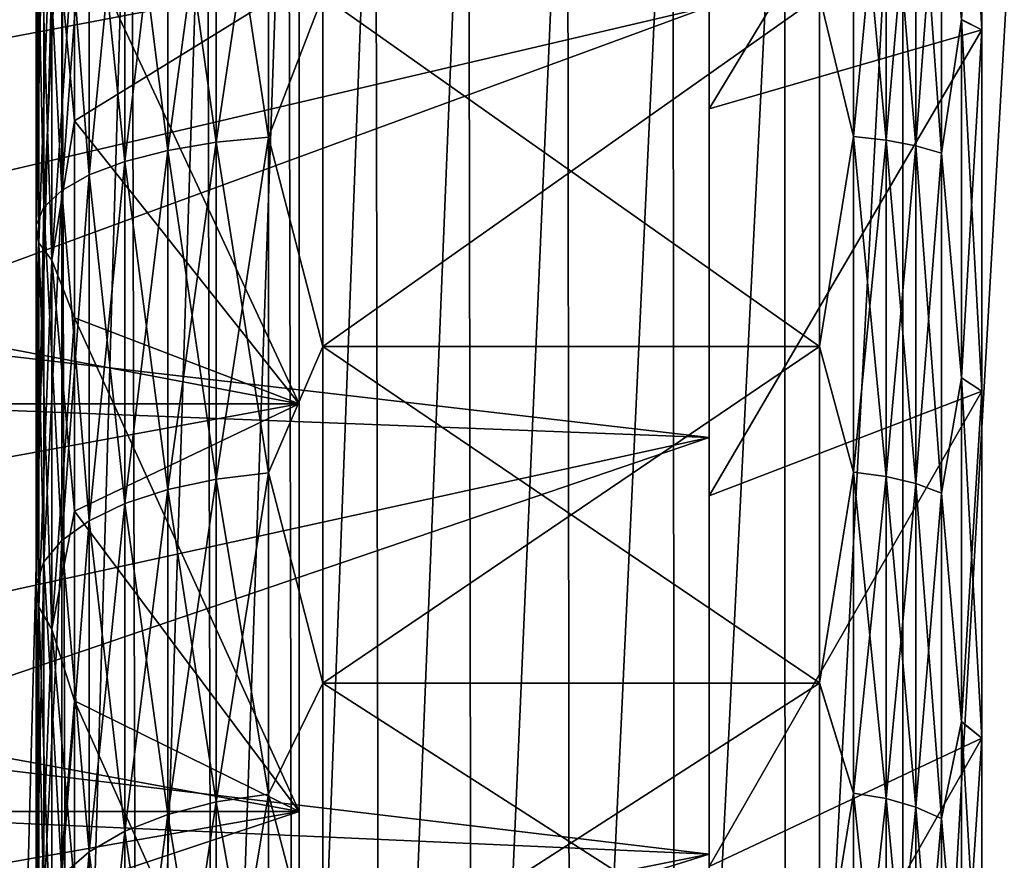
# Model space of a CAD drawing. Header units: metres. Extents: x -36 to 82, y -104 to 104.
# Tile 200 of 245: x -14.38 to -11.97, y 71.71 to 73.76. Entities that reach past the tile are written whole.
import ezdxf

# ---------------------------------------------------------------- set-up
doc = ezdxf.new("R2010")
doc.units = ezdxf.units.M
doc.layers.add('solid_FIT-SHOWER-153_SW0001', color=7, linetype='CONTINUOUS')

msp = doc.modelspace()

# ---------------------------------------------------------------- linework, layer by layer
at = {"layer": 'solid_FIT-SHOWER-153_SW0001'}
for points in [[(-14.693858, 85.322571, 16.90811), (-14.693651, 42.661289, 16.90811), (14.693883, 85.322571, 16.90811)], [(-14.693651, 42.661289, 16.90811), (14.693646, 42.661285, 16.90811), (14.693883, 85.322571, 16.90811)], [(-12.693747, 82.249565, 9.95946), (-12.693747, 71.722565, 10.460607), (-12.693747, 81.277443, 10.460602)], [(-12.693747, 76.499992, 10.2), (-12.693747, 71.722565, 10.460607), (-12.693747, 82.249565, 9.95946)], [(-12.693747, 81.277443, 10.460602), (-12.693747, 71.722565, 10.460607), (-12.693747, 72.738564, 10.867451)], [(-12.693747, 81.277443, 10.460602), (-12.693747, 72.738564, 10.867451), (-12.693747, 80.261452, 10.867447)], [(-12.693747, 71.722557, -10.460602), (-12.693747, 81.277435, -10.460607), (-12.693747, 80.261436, -10.867451)], [(-12.693747, 70.750435, -9.95946), (-12.693747, 81.277435, -10.460607), (-12.693747, 71.722557, -10.460602)], [(-12.693747, 76.500008, -10.2), (-12.693747, 81.277435, -10.460607), (-12.693747, 70.750435, -9.95946)], [(-12.693747, 80.261452, 10.867447), (-12.693747, 72.738564, 10.867451), (-12.693747, 73.789291, 11.175907)], [(-12.693747, 72.738548, -10.867447), (-12.693747, 80.261436, -10.867451), (-12.693747, 79.210709, -11.175907)], [(-12.693747, 71.722557, -10.460602), (-12.693747, 80.261436, -10.867451), (-12.693747, 72.738548, -10.867447)], [(-12.693747, 72.738548, -10.867447), (-12.693747, 79.210709, -11.175907), (-12.693747, 73.789276, -11.175904)], [(-12.693747, 75.499863, -10.150775), (-12.693747, 76.500008, -10.2), (-12.693747, 70.750435, -9.95946)], [(-12.693747, 76.499992, 10.2), (-12.693747, 75.499847, 10.150774), (-12.693747, 71.722565, 10.460607)], [(-12.693747, 74.510429, -10.003991), (-12.693747, 75.499863, -10.150775), (-12.693747, 70.750435, -9.95946)], [(-12.693747, 75.499847, 10.150774), (-12.693747, 74.510414, 10.003988), (-12.693747, 71.722565, 10.460607)], [(-14.432941, 74.726967, -15.117846), (-14.274568, 74.726967, -15.53947), (-14.416175, 69.388947, -15.562539)], [(-14.274568, 74.726967, -15.53947), (-14.258688, 69.388947, -15.973798), (-14.416175, 69.388947, -15.562539)], [(-14.274568, 74.726967, -15.53947), (-14.103243, 74.726967, -15.934668), (-14.258688, 69.388947, -15.973798)], [(-14.103243, 74.726967, -15.934668), (-14.088466, 69.388947, -16.358549), (-14.258688, 69.388947, -15.973798)], [(-14.103243, 74.726967, -15.934668), (-13.918589, 74.726967, -16.304338), (-14.088466, 69.388947, -16.358549)], [(-13.918589, 74.726967, -16.304338), (-13.905115, 69.388947, -16.717741), (-14.088466, 69.388947, -16.358549)], [(-13.918589, 74.726967, -16.304338), (-13.72023, 74.726967, -16.649382), (-13.905115, 69.388947, -16.717741)], [(-13.72023, 74.726967, -16.649382), (-13.708244, 69.388947, -17.052322), (-13.905115, 69.388947, -16.717741)], [(-13.72023, 74.726967, -16.649382), (-13.507796, 74.726967, -16.970701), (-13.708244, 69.388947, -17.052322)], [(-13.507796, 74.726967, -16.970701), (-13.497461, 69.388947, -17.363239), (-13.708244, 69.388947, -17.052322)], [(-13.507796, 74.726967, -16.970701), (-13.280911, 74.726967, -17.269196), (-13.497461, 69.388947, -17.363239)], [(-13.280911, 74.726967, -17.269196), (-13.272373, 69.388947, -17.65144), (-13.497461, 69.388947, -17.363239)], [(-13.280911, 74.726967, -17.269196), (-13.039203, 74.726967, -17.545769), (-13.272373, 69.388947, -17.65144)], [(-13.039203, 74.726967, -17.545769), (-13.032589, 69.388947, -17.917873), (-13.272373, 69.388947, -17.65144)], [(-13.039203, 74.726967, -17.545769), (-12.782298, 74.726967, -17.801319), (-13.032589, 69.388947, -17.917873)], [(-12.782298, 74.726967, -17.801319), (-12.777716, 69.388947, -18.163488), (-13.032589, 69.388947, -17.917873)], [(-12.782298, 74.726967, -17.801319), (-12.509823, 74.726967, -18.036751), (-12.777716, 69.388947, -18.163488)], [(-12.509823, 74.726967, -18.036751), (-12.507361, 69.388947, -18.389231), (-12.777716, 69.388947, -18.163488)], [(-12.509823, 74.726967, -18.036751), (-12.221427, 74.726967, -18.25296), (-12.507361, 69.388947, -18.389231)], [(-12.221427, 74.726967, -18.25296), (-12.221171, 69.388947, -18.596043), (-12.507361, 69.388947, -18.389231)], [(-12.221427, 74.726967, -18.25296), (-11.916954, 74.726967, -18.450832), (-12.221171, 69.388947, -18.596043)], [(-11.916954, 74.726967, -18.450832), (-11.918968, 69.388947, -18.784832), (-12.221171, 69.388947, -18.596043)], [(-12.127429, 74.288025, -9.117874), (-12.078277, 74.656281, -9.268397), (-12.078277, 73.756706, -9.043054)], [(-12.078277, 74.656281, -9.268397), (-12.029036, 74.639755, -9.352071), (-12.029036, 73.732048, -9.124702)], [(-12.078277, 73.756706, -9.043054), (-12.078277, 74.656281, -9.268397), (-12.029036, 73.732048, -9.124702)], [(-12.029036, 74.639755, -9.352071), (-12.693747, 74.510429, -10.003991), (-12.693747, 73.539413, -9.760881)], [(-12.029036, 73.732048, -9.124702), (-12.029036, 74.639755, -9.352071), (-12.693747, 73.539413, -9.760881)], [(-12.029036, 74.639755, 9.352071), (-12.693747, 73.539398, 9.760877), (-12.693747, 74.510414, 10.003988)], [(-12.029036, 74.639755, 9.352071), (-12.029036, 73.732048, 9.124702), (-12.693747, 73.539398, 9.760877)], [(-12.078277, 73.756966, 9.043134), (-12.029036, 73.732048, 9.124702), (-12.029036, 74.639755, 9.352071)], [(-12.693747, 73.539413, -9.760881), (-12.693747, 74.510429, -10.003991), (-12.693747, 70.750435, -9.95946)], [(-12.693747, 74.510414, 10.003988), (-12.693747, 70.75045, 9.959466), (-12.693747, 71.722565, 10.460607)], [(-12.693747, 74.510414, 10.003988), (-12.693747, 73.539398, 9.760877), (-12.693747, 70.75045, 9.959466)], [(-13.896299, 73.458206, 8.788689), (-13.768488, 73.470482, 8.753212), (-13.768488, 74.316246, 9.001551)], [(-13.896299, 74.307396, 9.038034), (-13.896299, 73.458206, 8.788689), (-13.768488, 74.316246, 9.001551)], [(-13.896299, 74.307396, -9.038034), (-13.768488, 74.316246, -9.001551), (-13.768488, 73.470482, -8.753212)], [(-13.768488, 73.470482, -8.753212), (-13.768488, 74.316246, -9.001551), (-13.636012, 73.814865, -8.851698)], [(-13.768488, 74.316246, 9.001551), (-13.768488, 73.470482, 8.753212), (-13.636012, 73.814865, 8.851698)], [(-12.341768, 74.317184, -8.997701), (-12.341768, 73.471779, -8.749469), (-12.424686, 73.814751, -8.851662)], [(-12.341768, 73.471779, 8.749469), (-12.341768, 74.317184, 8.997701), (-12.424686, 73.815041, 8.851751)], [(-12.262145, 73.463333, -8.773873), (-12.341768, 73.471779, -8.749469), (-12.341768, 74.317184, -8.997701)], [(-12.262145, 74.311096, -9.022798), (-12.262145, 73.463333, -8.773873), (-12.341768, 74.317184, -8.997701)], [(-12.262145, 74.311096, 9.022798), (-12.341768, 74.317184, 8.997701), (-12.341768, 73.471779, 8.749469)], [(-12.262145, 73.463333, 8.773873), (-12.262145, 74.311096, 9.022798), (-12.341768, 73.471779, 8.749469)], [(-12.18964, 73.449654, -8.813403), (-12.262145, 73.463333, -8.773873), (-12.262145, 74.311096, -9.022798)], [(-12.18964, 74.301231, -9.063449), (-12.18964, 73.449654, -8.813403), (-12.262145, 74.311096, -9.022798)], [(-12.18964, 74.301231, 9.063449), (-12.262145, 74.311096, 9.022798), (-12.262145, 73.463333, 8.773873)], [(-14.119356, 73.411278, 8.924269), (-14.014685, 73.438232, 8.846405), (-14.014685, 74.292999, 9.097387)], [(-14.119356, 74.273575, 9.17746), (-14.119356, 73.411278, 8.924269), (-14.014685, 74.292999, 9.097387)], [(-14.119356, 74.273575, -9.17746), (-14.014685, 74.292999, -9.097387), (-14.014685, 73.438232, -8.846405)], [(-14.014685, 73.438232, 8.846405), (-13.896299, 73.458206, 8.788689), (-13.896299, 74.307396, 9.038034)], [(-14.014685, 74.292999, 9.097387), (-14.014685, 73.438232, 8.846405), (-13.896299, 74.307396, 9.038034)], [(-14.014685, 74.292999, -9.097387), (-13.896299, 74.307396, -9.038034), (-13.896299, 73.458206, -8.788689)], [(-14.014685, 73.438232, -8.846405), (-14.014685, 74.292999, -9.097387), (-13.896299, 73.458206, -8.788689)], [(-13.896299, 73.458206, -8.788689), (-13.896299, 74.307396, -9.038034), (-13.768488, 73.470482, -8.753212)], [(-12.18964, 73.449654, 8.813403), (-12.18964, 74.301231, 9.063449), (-12.262145, 73.463333, 8.773873)], [(-12.127429, 73.431335, -8.866326), (-12.18964, 73.449654, -8.813403), (-12.18964, 74.301231, -9.063449)], [(-12.127429, 74.288025, -9.117874), (-12.127429, 73.431335, -8.866326), (-12.18964, 74.301231, -9.063449)], [(-12.127429, 74.288025, 9.117874), (-12.18964, 74.301231, 9.063449), (-12.18964, 73.449654, 8.813403)], [(-12.127429, 73.431335, 8.866326), (-12.127429, 74.288025, 9.117874), (-12.18964, 73.449654, 8.813403)], [(-12.127429, 74.288025, -9.117874), (-12.078277, 73.756706, -9.043054), (-12.127429, 73.431335, -8.866326)], [(-12.078277, 73.756966, 9.043134), (-12.127429, 74.288025, 9.117874), (-12.127429, 73.431335, 8.866326)], [(-14.206524, 73.378334, 9.019461), (-14.119356, 73.411278, 8.924269), (-14.119356, 74.273575, 9.17746)], [(-14.206524, 74.249825, 9.275353), (-14.206524, 73.378334, 9.019461), (-14.119356, 74.273575, 9.17746)], [(-14.206524, 74.249825, -9.275353), (-14.119356, 74.273575, -9.17746), (-14.119356, 73.411278, -8.924269)], [(-14.119356, 73.411278, -8.924269), (-14.119356, 74.273575, -9.17746), (-14.014685, 73.438232, -8.846405)], [(-14.27303, 73.340584, 9.128533), (-14.206524, 73.378334, 9.019461), (-14.206524, 74.249825, 9.275353)], [(-14.27303, 74.22261, 9.387521), (-14.27303, 73.340584, 9.128533), (-14.206524, 74.249825, 9.275353)], [(-14.27303, 74.22261, -9.387521), (-14.206524, 74.249825, -9.275353), (-14.206524, 73.378334, -9.019461)], [(-14.206524, 73.378334, -9.019461), (-14.206524, 74.249825, -9.275353), (-14.119356, 73.411278, -8.924269)], [(-14.316468, 73.299393, 9.247538), (-14.27303, 73.340584, 9.128533), (-14.27303, 74.22261, 9.387521)], [(-14.316468, 74.192924, 9.509901), (-14.316468, 73.299393, 9.247538), (-14.27303, 74.22261, 9.387521)], [(-14.316468, 74.192924, -9.509901), (-14.27303, 74.22261, -9.387521), (-14.27303, 73.340584, -9.128533)], [(-14.27303, 73.340584, -9.128533), (-14.27303, 74.22261, -9.387521), (-14.206524, 73.378334, -9.019461)], [(-14.335262, 73.256264, 9.372164), (-14.316468, 73.299393, 9.247538), (-14.316468, 74.192924, 9.509901)], [(-14.335262, 74.161835, 9.638062), (-14.335262, 73.256264, 9.372164), (-14.316468, 74.192924, 9.509901)], [(-14.335262, 74.161835, -9.638062), (-14.316468, 74.192924, -9.509901), (-14.316468, 73.299393, -9.247538)], [(-14.316468, 73.299393, -9.247538), (-14.316468, 74.192924, -9.509901), (-14.27303, 73.340584, -9.128533)], [(-14.328734, 73.212746, 9.497897), (-14.335262, 73.256264, 9.372164), (-14.335262, 74.161835, 9.638062)], [(-14.328734, 74.130463, 9.767363), (-14.328734, 73.212746, 9.497897), (-14.335262, 74.161835, 9.638062)], [(-14.335262, 73.256264, -9.372164), (-14.335262, 74.161835, -9.638062), (-14.316468, 73.299393, -9.247538)], [(-14.328734, 74.130463, -9.767363), (-14.335262, 74.161835, -9.638062), (-14.335262, 73.256264, -9.372164)], [(-12.693747, 73.789291, 11.175907), (-15.695853, 73.086784, 10.981801), (-15.695884, 74.128662, 11.252855)], [(-14.328734, 73.212746, -9.497897), (-14.328734, 74.130463, -9.767363), (-14.335262, 73.256264, -9.372164)], [(-14.297119, 73.170425, 9.620185), (-14.328734, 73.212746, 9.497897), (-14.328734, 74.130463, 9.767363)], [(-14.297119, 74.099953, 9.89312), (-14.297119, 73.170425, 9.620185), (-14.328734, 74.130463, 9.767363)], [(-14.297119, 74.099953, -9.89312), (-14.328734, 74.130463, -9.767363), (-14.328734, 73.212746, -9.497897)], [(-14.297119, 73.170425, -9.620185), (-14.297119, 74.099953, -9.89312), (-14.328734, 73.212746, -9.497897)], [(-14.242229, 73.510071, 9.856485), (-14.297119, 73.170425, 9.620185), (-14.297119, 74.099953, 9.89312)], [(-14.242229, 73.997307, 9.991322), (-14.242229, 73.510071, 9.856485), (-14.297119, 74.099953, 9.89312)], [(-14.242229, 73.997307, -9.991322), (-14.297119, 74.099953, -9.89312), (-14.297119, 73.170425, -9.620185)], [(-14.242229, 73.510071, -9.856485), (-14.242229, 73.997307, -9.991322), (-14.297119, 73.170425, -9.620185)], [(-13.693747, 72.820412, 10.631233), (-14.242229, 73.510071, 9.856485), (-14.242229, 73.997307, 9.991322)], [(-13.693747, 73.848152, 10.932987), (-13.693747, 72.820412, 10.631233), (-14.242229, 73.997307, 9.991322)], [(-13.693747, 73.848152, -10.932987), (-14.242229, 73.997307, -9.991322), (-14.242229, 73.510071, -9.856485)], [(-12.693747, 73.789276, -11.175904), (-15.247055, 73.866905, -11.194499), (-15.286184, 72.838165, -10.90142)], [(-19.116396, 73.848152, -10.932987), (-13.693747, 73.848152, -10.932987), (-13.693747, 72.820412, -10.631233)], [(-19.116396, 72.820412, -10.631233), (-19.116396, 73.848152, -10.932987), (-13.693747, 72.820412, -10.631233)], [(-19.116396, 72.820412, 10.631233), (-13.693747, 72.820412, 10.631233), (-13.693747, 73.848152, 10.932987)], [(-19.116396, 73.848152, 10.932987), (-19.116396, 72.820412, 10.631233), (-13.693747, 73.848152, 10.932987)], [(-13.693747, 72.820412, -10.631233), (-13.693747, 73.848152, -10.932987), (-14.242229, 73.510071, -9.856485)], [(-13.768488, 73.470482, -8.753212), (-13.636012, 73.814865, -8.851698), (-13.636012, 72.960175, -8.545886)], [(-13.768488, 73.470482, 8.753212), (-13.636012, 72.960175, 8.545886), (-13.636012, 73.814865, 8.851698)], [(-12.424686, 72.960358, 8.545959), (-12.424686, 73.815041, 8.851751), (-13.636012, 73.814865, 8.851698)], [(-13.636012, 72.960175, -8.545886), (-13.636012, 73.814865, -8.851698), (-12.424686, 73.814751, -8.851662)], [(-12.424686, 72.960358, 8.545959), (-13.636012, 73.814865, 8.851698), (-13.636012, 72.960175, 8.545886)], [(-13.636012, 72.960175, -8.545886), (-12.424686, 73.814751, -8.851662), (-12.424686, 72.960075, -8.545842)], [(-12.341768, 73.471779, 8.749469), (-12.424686, 73.815041, 8.851751), (-12.424686, 72.960358, 8.545959)], [(-12.341768, 73.471779, -8.749469), (-12.424686, 72.960075, -8.545842), (-12.424686, 73.814751, -8.851662)], [(-12.693747, 73.789291, 11.175907), (-12.693747, 72.738564, 10.867451), (-15.695853, 73.086784, 10.981801)], [(-12.693747, 72.738548, -10.867447), (-12.693747, 73.789276, -11.175904), (-15.286184, 72.838165, -10.90142)], [(-12.078277, 72.883797, 8.730727), (-12.078277, 73.756966, 9.043134), (-12.127429, 73.431335, 8.866326)], [(-12.078277, 72.883797, 8.730727), (-12.029036, 73.732048, 9.124702), (-12.078277, 73.756966, 9.043134)], [(-12.127429, 73.431335, -8.866326), (-12.078277, 73.756706, -9.043054), (-12.078277, 72.883545, -8.730622)], [(-12.078277, 73.756706, -9.043054), (-12.029036, 73.732048, -9.124702), (-12.029036, 72.851006, -8.809458)], [(-12.078277, 72.883545, -8.730622), (-12.078277, 73.756706, -9.043054), (-12.029036, 72.851006, -8.809458)], [(-12.029036, 73.732048, -9.124702), (-12.693747, 73.539413, -9.760881), (-12.693747, 72.596306, -9.423378)], [(-12.029036, 72.851006, -8.809458), (-12.029036, 73.732048, -9.124702), (-12.693747, 72.596306, -9.423378)], [(-12.029036, 73.732048, 9.124702), (-12.693747, 72.596291, 9.423372), (-12.693747, 73.539398, 9.760877)], [(-12.029036, 73.732048, 9.124702), (-12.029036, 72.851006, 8.809458), (-12.693747, 72.596291, 9.423372)], [(-12.078277, 72.883797, 8.730727), (-12.029036, 72.851006, 8.809458), (-12.029036, 73.732048, 9.124702)], [(-12.693747, 73.539413, -9.760881), (-12.693747, 70.750435, -9.95946), (-12.693747, 69.829552, -9.367767)], [(-12.693747, 72.596306, -9.423378), (-12.693747, 73.539413, -9.760881), (-12.693747, 69.829552, -9.367767)], [(-12.693747, 73.539398, 9.760877), (-12.693747, 72.596291, 9.423372), (-12.693747, 70.75045, 9.959466)], [(-14.242229, 73.510071, 9.856485), (-14.242229, 73.030037, 9.697904), (-14.297119, 73.170425, 9.620185)], [(-14.242229, 73.030037, -9.697904), (-14.242229, 73.510071, -9.856485), (-14.297119, 73.170425, -9.620185)], [(-13.693747, 72.820412, 10.631233), (-14.242229, 73.030037, 9.697904), (-14.242229, 73.510071, 9.856485)], [(-13.693747, 72.820412, -10.631233), (-14.242229, 73.510071, -9.856485), (-14.242229, 73.030037, -9.697904)], [(-13.896299, 72.636559, 8.459752), (-13.768488, 72.652153, 8.425603), (-13.768488, 73.470482, 8.753212)], [(-13.896299, 73.458206, 8.788689), (-13.896299, 72.636559, 8.459752), (-13.768488, 73.470482, 8.753212)], [(-13.896299, 73.458206, -8.788689), (-13.768488, 73.470482, -8.753212), (-13.768488, 72.652153, -8.425603)], [(-13.768488, 72.652153, -8.425603), (-13.768488, 73.470482, -8.753212), (-13.636012, 72.960175, -8.545886)], [(-13.768488, 73.470482, 8.753212), (-13.768488, 72.652153, 8.425603), (-13.636012, 72.960175, 8.545886)], [(-12.341768, 73.471779, -8.749469), (-12.341768, 72.653801, -8.422), (-12.424686, 72.960075, -8.545842)], [(-12.341768, 72.653801, 8.422), (-12.341768, 73.471779, 8.749469), (-12.424686, 72.960358, 8.545959)], [(-12.262145, 72.643074, -8.445491), (-12.341768, 72.653801, -8.422), (-12.341768, 73.471779, -8.749469)], [(-12.262145, 73.463333, -8.773873), (-12.262145, 72.643074, -8.445491), (-12.341768, 73.471779, -8.749469)], [(-12.262145, 73.463333, 8.773873), (-12.341768, 73.471779, 8.749469), (-12.341768, 72.653801, 8.422)], [(-14.014685, 72.611191, 8.515307), (-13.896299, 72.636559, 8.459752), (-13.896299, 73.458206, 8.788689)], [(-14.014685, 73.438232, 8.846405), (-14.014685, 72.611191, 8.515307), (-13.896299, 73.458206, 8.788689)], [(-14.014685, 73.438232, -8.846405), (-13.896299, 73.458206, -8.788689), (-13.896299, 72.636559, -8.459752)], [(-13.896299, 72.636559, -8.459752), (-13.896299, 73.458206, -8.788689), (-13.768488, 72.652153, -8.425603)], [(-12.262145, 72.643074, 8.445491), (-12.262145, 73.463333, 8.773873), (-12.341768, 72.653801, 8.422)], [(-12.18964, 72.625694, -8.483541), (-12.262145, 72.643074, -8.445491), (-12.262145, 73.463333, -8.773873)], [(-12.18964, 73.449654, -8.813403), (-12.18964, 72.625694, -8.483541), (-12.262145, 73.463333, -8.773873)], [(-12.18964, 73.449654, 8.813403), (-12.262145, 73.463333, 8.773873), (-12.262145, 72.643074, 8.445491)], [(-12.18964, 72.625694, 8.483541), (-12.18964, 73.449654, 8.813403), (-12.262145, 72.643074, 8.445491)], [(-12.127429, 72.602432, -8.534484), (-12.18964, 72.625694, -8.483541), (-12.18964, 73.449654, -8.813403)], [(-12.127429, 73.431335, -8.866326), (-12.127429, 72.602432, -8.534484), (-12.18964, 73.449654, -8.813403)], [(-12.127429, 73.431335, 8.866326), (-12.18964, 73.449654, 8.813403), (-12.18964, 72.625694, 8.483541)], [(-14.119356, 72.576958, 8.590258), (-14.014685, 72.611191, 8.515307), (-14.014685, 73.438232, 8.846405)], [(-14.119356, 73.411278, 8.924269), (-14.119356, 72.576958, 8.590258), (-14.014685, 73.438232, 8.846405)], [(-14.119356, 73.411278, -8.924269), (-14.014685, 73.438232, -8.846405), (-14.014685, 72.611191, -8.515307)], [(-14.014685, 72.611191, -8.515307), (-14.014685, 73.438232, -8.846405), (-13.896299, 72.636559, -8.459752)], [(-12.127429, 72.602432, 8.534484), (-12.127429, 73.431335, 8.866326), (-12.18964, 72.625694, 8.483541)], [(-12.127429, 73.431335, -8.866326), (-12.078277, 72.883545, -8.730622), (-12.127429, 72.602432, -8.534484)], [(-12.078277, 72.883797, 8.730727), (-12.127429, 73.431335, 8.866326), (-12.127429, 72.602432, 8.534484)], [(-14.206524, 72.535118, 8.681887), (-14.119356, 72.576958, 8.590258), (-14.119356, 73.411278, 8.924269)], [(-14.206524, 73.378334, 9.019461), (-14.206524, 72.535118, 8.681887), (-14.119356, 73.411278, 8.924269)], [(-14.206524, 73.378334, -9.019461), (-14.119356, 73.411278, -8.924269), (-14.119356, 72.576958, -8.590258)], [(-14.119356, 72.576958, -8.590258), (-14.119356, 73.411278, -8.924269), (-14.014685, 72.611191, -8.515307)], [(-14.27303, 72.487167, 8.786878), (-14.206524, 72.535118, 8.681887), (-14.206524, 73.378334, 9.019461)], [(-14.27303, 73.340584, 9.128533), (-14.27303, 72.487167, 8.786878), (-14.206524, 73.378334, 9.019461)], [(-14.27303, 73.340584, -9.128533), (-14.206524, 73.378334, -9.019461), (-14.206524, 72.535118, -8.681887)], [(-14.206524, 72.535118, -8.681887), (-14.206524, 73.378334, -9.019461), (-14.119356, 72.576958, -8.590258)], [(-14.316468, 72.434853, 8.901427), (-14.27303, 72.487167, 8.786878), (-14.27303, 73.340584, 9.128533)], [(-14.316468, 73.299393, 9.247538), (-14.316468, 72.434853, 8.901427), (-14.27303, 73.340584, 9.128533)], [(-14.316468, 73.299393, -9.247538), (-14.27303, 73.340584, -9.128533), (-14.27303, 72.487167, -8.786878)], [(-14.27303, 72.487167, -8.786878), (-14.27303, 73.340584, -9.128533), (-14.206524, 72.535118, -8.681887)], [(-14.335262, 72.380074, 9.021389), (-14.316468, 72.434853, 8.901427), (-14.316468, 73.299393, 9.247538)], [(-14.335262, 73.256264, 9.372164), (-14.335262, 72.380074, 9.021389), (-14.316468, 73.299393, 9.247538)], [(-14.335262, 73.256264, -9.372164), (-14.316468, 73.299393, -9.247538), (-14.316468, 72.434853, -8.901427)], [(-14.316468, 72.434853, -8.901427), (-14.316468, 73.299393, -9.247538), (-14.27303, 72.487167, -8.786878)], [(-14.328734, 72.324799, 9.142416), (-14.335262, 72.380074, 9.021389), (-14.335262, 73.256264, 9.372164)], [(-14.328734, 73.212746, 9.497897), (-14.328734, 72.324799, 9.142416), (-14.335262, 73.256264, 9.372164)], [(-14.335262, 72.380074, -9.021389), (-14.335262, 73.256264, -9.372164), (-14.316468, 72.434853, -8.901427)], [(-14.328734, 73.212746, -9.497897), (-14.335262, 73.256264, -9.372164), (-14.335262, 72.380074, -9.021389)], [(-14.328734, 72.324799, -9.142416), (-14.328734, 73.212746, -9.497897), (-14.335262, 72.380074, -9.021389)], [(-14.297119, 72.271042, 9.260127), (-14.328734, 72.324799, 9.142416), (-14.328734, 73.212746, 9.497897)], [(-14.297119, 73.170425, 9.620185), (-14.297119, 72.271042, 9.260127), (-14.328734, 73.212746, 9.497897)], [(-14.297119, 73.170425, -9.620185), (-14.328734, 73.212746, -9.497897), (-14.328734, 72.324799, -9.142416)], [(-14.297119, 72.271042, -9.260127), (-14.297119, 73.170425, -9.620185), (-14.328734, 72.324799, -9.142416)], [(-14.242229, 72.558357, 9.515959), (-14.297119, 72.271042, 9.260127), (-14.297119, 73.170425, 9.620185)], [(-14.242229, 73.030037, 9.697904), (-14.242229, 72.558357, 9.515959), (-14.297119, 73.170425, 9.620185)], [(-14.242229, 73.030037, -9.697904), (-14.297119, 73.170425, -9.620185), (-14.297119, 72.271042, -9.260127)], [(-12.693747, 72.738564, 10.867451), (-15.695833, 72.080681, 10.616949), (-15.695853, 73.086784, 10.981801)], [(-14.242229, 72.558357, -9.515959), (-14.242229, 73.030037, -9.697904), (-14.297119, 72.271042, -9.260127)], [(-13.693747, 71.826263, 10.233216), (-14.242229, 72.558357, 9.515959), (-14.242229, 73.030037, 9.697904)], [(-13.693747, 72.820412, 10.631233), (-13.693747, 71.826263, 10.233216), (-14.242229, 73.030037, 9.697904)], [(-13.693747, 72.820412, -10.631233), (-14.242229, 73.030037, -9.697904), (-14.242229, 72.558357, -9.515959)], [(-13.768488, 72.652153, -8.425603), (-13.636012, 72.960175, -8.545886), (-13.636012, 72.13958, -8.157772)], [(-13.768488, 72.652153, 8.425603), (-13.636012, 72.13958, 8.157772), (-13.636012, 72.960175, 8.545886)], [(-12.424686, 72.139755, 8.157866), (-12.424686, 72.960358, 8.545959), (-13.636012, 72.960175, 8.545886)], [(-13.636012, 72.13958, -8.157772), (-13.636012, 72.960175, -8.545886), (-12.424686, 72.960075, -8.545842)], [(-12.424686, 72.139755, 8.157866), (-13.636012, 72.960175, 8.545886), (-13.636012, 72.13958, 8.157772)], [(-13.636012, 72.13958, -8.157772), (-12.424686, 72.960075, -8.545842), (-12.424686, 72.139488, -8.157722)], [(-12.341768, 72.653801, 8.422), (-12.424686, 72.960358, 8.545959), (-12.424686, 72.139755, 8.157866)], [(-12.341768, 72.653801, -8.422), (-12.424686, 72.139488, -8.157722), (-12.424686, 72.960075, -8.545842)], [(-12.078277, 72.045456, 8.334241), (-12.078277, 72.883797, 8.730727), (-12.127429, 72.602432, 8.534484)], [(-12.127429, 72.602432, -8.534484), (-12.078277, 72.883545, -8.730622), (-12.078277, 72.045219, -8.334111)], [(-12.078277, 72.045456, 8.334241), (-12.029036, 72.851006, 8.809458), (-12.078277, 72.883797, 8.730727)], [(-12.078277, 72.883545, -8.730622), (-12.029036, 72.851006, -8.809458), (-12.029036, 72.005096, -8.409373)], [(-12.078277, 72.045219, -8.334111), (-12.078277, 72.883545, -8.730622), (-12.029036, 72.005096, -8.409373)], [(-12.029036, 72.851006, -8.809458), (-12.693747, 72.596306, -9.423378), (-12.693747, 71.692032, -8.995638)], [(-12.029036, 72.005096, -8.409373), (-12.029036, 72.851006, -8.809458), (-12.693747, 71.692032, -8.995638)], [(-12.029036, 72.851006, 8.809458), (-12.693747, 71.692017, 8.99563), (-12.693747, 72.596291, 9.423372)], [(-12.029036, 72.851006, 8.809458), (-12.029036, 72.005096, 8.409373), (-12.693747, 71.692017, 8.99563)], [(-12.078277, 72.045456, 8.334241), (-12.029036, 72.005096, 8.409373), (-12.029036, 72.851006, 8.809458)], [(-19.116396, 72.820412, -10.631233), (-13.693747, 72.820412, -10.631233), (-13.693747, 71.826263, -10.233216)], [(-19.116396, 71.826263, -10.233216), (-19.116396, 72.820412, -10.631233), (-13.693747, 71.826263, -10.233216)], [(-19.116396, 71.826263, 10.233216), (-13.693747, 71.826263, 10.233216), (-13.693747, 72.820412, 10.631233)], [(-19.116396, 72.820412, 10.631233), (-19.116396, 71.826263, 10.233216), (-13.693747, 72.820412, 10.631233)], [(-12.693747, 72.738548, -10.867447), (-15.286184, 72.838165, -10.90142), (-15.329791, 71.840248, -10.513643)], [(-13.693747, 71.826263, -10.233216), (-13.693747, 72.820412, -10.631233), (-14.242229, 72.558357, -9.515959)], [(-12.693747, 72.738564, 10.867451), (-12.693747, 71.722565, 10.460607), (-15.695833, 72.080681, 10.616949)], [(-12.693747, 71.722557, -10.460602), (-12.693747, 72.738548, -10.867447), (-15.329791, 71.840248, -10.513643)], [(-13.896299, 71.849907, 8.054202), (-13.768488, 71.868675, 8.02169), (-13.768488, 72.652153, 8.425603)], [(-13.896299, 72.636559, 8.459752), (-13.896299, 71.849907, 8.054202), (-13.768488, 72.652153, 8.425603)], [(-13.896299, 72.636559, -8.459752), (-13.768488, 72.652153, -8.425603), (-13.768488, 71.868675, -8.02169)], [(-13.768488, 71.868675, -8.02169), (-13.768488, 72.652153, -8.425603), (-13.636012, 72.13958, -8.157772)], [(-13.768488, 72.652153, 8.425603), (-13.768488, 71.868675, 8.02169), (-13.636012, 72.13958, 8.157772)], [(-12.341768, 72.653801, -8.422), (-12.341768, 71.870659, -8.01826), (-12.424686, 72.139488, -8.157722)], [(-12.341768, 71.870659, 8.01826), (-12.341768, 72.653801, 8.422), (-12.424686, 72.139755, 8.157866)], [(-12.262145, 71.857742, -8.040625), (-12.341768, 71.870659, -8.01826), (-12.341768, 72.653801, -8.422)], [(-12.262145, 72.643074, -8.445491), (-12.262145, 71.857742, -8.040625), (-12.341768, 72.653801, -8.422)], [(-12.262145, 72.643074, 8.445491), (-12.341768, 72.653801, 8.422), (-12.341768, 71.870659, 8.01826)], [(-14.014685, 71.819366, 8.107095), (-13.896299, 71.849907, 8.054202), (-13.896299, 72.636559, 8.459752)], [(-14.014685, 72.611191, 8.515307), (-14.014685, 71.819366, 8.107095), (-13.896299, 72.636559, 8.459752)], [(-14.014685, 72.611191, -8.515307), (-13.896299, 72.636559, -8.459752), (-13.896299, 71.849907, -8.054202)], [(-13.896299, 71.849907, -8.054202), (-13.896299, 72.636559, -8.459752), (-13.768488, 71.868675, -8.02169)], [(-12.262145, 71.857742, 8.040625), (-12.262145, 72.643074, 8.445491), (-12.341768, 71.870659, 8.01826)], [(-12.18964, 71.83683, -8.076851), (-12.262145, 71.857742, -8.040625), (-12.262145, 72.643074, -8.445491)], [(-12.18964, 72.625694, -8.483541), (-12.18964, 71.83683, -8.076851), (-12.262145, 72.643074, -8.445491)], [(-12.18964, 72.625694, 8.483541), (-12.262145, 72.643074, 8.445491), (-12.262145, 71.857742, 8.040625)], [(-14.119356, 71.778168, 8.178452), (-14.014685, 71.819366, 8.107095), (-14.014685, 72.611191, 8.515307)], [(-14.119356, 72.576958, 8.590258), (-14.119356, 71.778168, 8.178452), (-14.014685, 72.611191, 8.515307)], [(-14.119356, 72.576958, -8.590258), (-14.014685, 72.611191, -8.515307), (-14.014685, 71.819366, -8.107095)], [(-14.014685, 71.819366, -8.107095), (-14.014685, 72.611191, -8.515307), (-13.896299, 71.849907, -8.054202)], [(-12.18964, 71.83683, 8.076851), (-12.18964, 72.625694, 8.483541), (-12.262145, 71.857742, 8.040625)], [(-12.127429, 71.808823, -8.125352), (-12.18964, 71.83683, -8.076851), (-12.18964, 72.625694, -8.483541)], [(-12.127429, 72.602432, -8.534484), (-12.127429, 71.808823, -8.125352), (-12.18964, 72.625694, -8.483541)], [(-12.127429, 72.602432, 8.534484), (-12.18964, 72.625694, 8.483541), (-12.18964, 71.83683, 8.076851)], [(-12.693747, 71.692032, -8.995638), (-12.693747, 72.596306, -9.423378), (-12.693747, 69.829552, -9.367767)], [(-12.693747, 72.596291, 9.423372), (-12.693747, 69.829559, 9.367775), (-12.693747, 70.75045, 9.959466)], [(-12.693747, 72.596291, 9.423372), (-12.693747, 71.692017, 8.99563), (-12.693747, 69.829559, 9.367775)], [(-12.127429, 71.808823, 8.125352), (-12.127429, 72.602432, 8.534484), (-12.18964, 71.83683, 8.076851)], [(-12.127429, 72.602432, -8.534484), (-12.078277, 72.045219, -8.334111), (-12.127429, 71.808823, -8.125352)], [(-12.078277, 72.045456, 8.334241), (-12.127429, 72.602432, 8.534484), (-12.127429, 71.808823, 8.125352)], [(-14.242229, 72.558357, 9.515959), (-14.242229, 72.096184, 9.31109), (-14.297119, 72.271042, 9.260127)], [(-14.242229, 72.096184, -9.31109), (-14.242229, 72.558357, -9.515959), (-14.297119, 72.271042, -9.260127)], [(-13.693747, 71.826263, 10.233216), (-14.242229, 72.096184, 9.31109), (-14.242229, 72.558357, 9.515959)], [(-13.693747, 71.826263, -10.233216), (-14.242229, 72.558357, -9.515959), (-14.242229, 72.096184, -9.31109)], [(-14.206524, 71.727806, 8.265688), (-14.119356, 71.778168, 8.178452), (-14.119356, 72.576958, 8.590258)], [(-14.206524, 72.535118, 8.681887), (-14.206524, 71.727806, 8.265688), (-14.119356, 72.576958, 8.590258)], [(-14.206524, 72.535118, -8.681887), (-14.119356, 72.576958, -8.590258), (-14.119356, 71.778168, -8.178452)], [(-14.119356, 71.778168, -8.178452), (-14.119356, 72.576958, -8.590258), (-14.014685, 71.819366, -8.107095)], [(-14.27303, 71.67009, 8.365645), (-14.206524, 71.727806, 8.265688), (-14.206524, 72.535118, 8.681887)], [(-14.27303, 72.487167, 8.786878), (-14.27303, 71.67009, 8.365645), (-14.206524, 72.535118, 8.681887)], [(-14.27303, 72.487167, -8.786878), (-14.206524, 72.535118, -8.681887), (-14.206524, 71.727806, -8.265688)], [(-14.206524, 71.727806, -8.265688), (-14.206524, 72.535118, -8.681887), (-14.119356, 71.778168, -8.178452)], [(-14.316468, 71.607124, 8.474705), (-14.27303, 71.67009, 8.365645), (-14.27303, 72.487167, 8.786878)], [(-14.316468, 72.434853, 8.901427), (-14.316468, 71.607124, 8.474705), (-14.27303, 72.487167, 8.786878)], [(-14.316468, 72.434853, -8.901427), (-14.27303, 72.487167, -8.786878), (-14.27303, 71.67009, -8.365645)], [(-14.27303, 71.67009, -8.365645), (-14.27303, 72.487167, -8.786878), (-14.206524, 71.727806, -8.265688)], [(-14.335262, 71.541191, 8.588915), (-14.316468, 71.607124, 8.474705), (-14.316468, 72.434853, 8.901427)], [(-14.335262, 72.380074, 9.021389), (-14.335262, 71.541191, 8.588915), (-14.316468, 72.434853, 8.901427)], [(-14.335262, 72.380074, -9.021389), (-14.316468, 72.434853, -8.901427), (-14.316468, 71.607124, -8.474705)], [(-14.316468, 71.607124, -8.474705), (-14.316468, 72.434853, -8.901427), (-14.27303, 71.67009, -8.365645)], [(-14.328734, 71.474663, 8.704141), (-14.335262, 71.541191, 8.588915), (-14.335262, 72.380074, 9.021389)], [(-14.328734, 72.324799, 9.142416), (-14.328734, 71.474663, 8.704141), (-14.335262, 72.380074, 9.021389)], [(-14.335262, 71.541191, -8.588915), (-14.335262, 72.380074, -9.021389), (-14.316468, 71.607124, -8.474705)], [(-14.328734, 72.324799, -9.142416), (-14.335262, 72.380074, -9.021389), (-14.335262, 71.541191, -8.588915)], [(-14.328734, 71.474663, -8.704141), (-14.328734, 72.324799, -9.142416), (-14.335262, 71.541191, -8.588915)], [(-14.297119, 71.409958, 8.816209), (-14.328734, 71.474663, 8.704141), (-14.328734, 72.324799, 9.142416)], [(-14.297119, 72.271042, 9.260127), (-14.297119, 71.409958, 8.816209), (-14.328734, 72.324799, 9.142416)], [(-14.297119, 72.271042, -9.260127), (-14.328734, 72.324799, -9.142416), (-14.328734, 71.474663, -8.704141)], [(-14.297119, 71.409958, -8.816209), (-14.297119, 72.271042, -9.260127), (-14.328734, 71.474663, -8.704141)], [(-14.242229, 71.644615, 9.083789), (-14.297119, 71.409958, 8.816209), (-14.297119, 72.271042, 9.260127)], [(-14.242229, 72.096184, 9.31109), (-14.242229, 71.644615, 9.083789), (-14.297119, 72.271042, 9.260127)], [(-14.242229, 72.096184, -9.31109), (-14.297119, 72.271042, -9.260127), (-14.297119, 71.409958, -8.816209)], [(-13.768488, 71.868675, -8.02169), (-13.636012, 72.13958, -8.157772), (-13.636012, 71.360977, -7.691094)], [(-13.768488, 71.868675, 8.02169), (-13.636012, 71.360977, 7.691094), (-13.636012, 72.13958, 8.157772)], [(-12.424686, 71.361153, 7.691211), (-12.424686, 72.139755, 8.157866), (-13.636012, 72.13958, 8.157772)], [(-13.636012, 71.360977, -7.691094), (-13.636012, 72.13958, -8.157772), (-12.424686, 72.139488, -8.157722)], [(-12.424686, 71.361153, 7.691211), (-13.636012, 72.13958, 8.157772), (-13.636012, 71.360977, 7.691094)], [(-13.636012, 71.360977, -7.691094), (-12.424686, 72.139488, -8.157722), (-12.424686, 71.360893, -7.691041)], [(-12.341768, 71.870659, 8.01826), (-12.424686, 72.139755, 8.157866), (-12.424686, 71.361153, 7.691211)], [(-12.341768, 71.870659, -8.01826), (-12.424686, 71.360893, -7.691041), (-12.424686, 72.139488, -8.157722)], [(-12.693747, 71.722565, 10.460607), (-15.695803, 71.122955, 10.165499), (-15.695833, 72.080681, 10.616949)], [(-14.242229, 71.644615, -9.083789), (-14.242229, 72.096184, -9.31109), (-14.297119, 71.409958, -8.816209)], [(-13.693747, 70.875343, 9.742982), (-14.242229, 71.644615, 9.083789), (-14.242229, 72.096184, 9.31109)], [(-13.693747, 71.826263, 10.233216), (-13.693747, 70.875343, 9.742982), (-14.242229, 72.096184, 9.31109)], [(-13.693747, 71.826263, -10.233216), (-14.242229, 72.096184, -9.31109), (-14.242229, 71.644615, -9.083789)], [(-12.078277, 71.250015, 7.857492), (-12.078277, 72.045456, 8.334241), (-12.127429, 71.808823, 8.125352)], [(-12.127429, 71.808823, -8.125352), (-12.078277, 72.045219, -8.334111), (-12.078277, 71.249794, -7.85734)], [(-12.078277, 71.250015, 7.857492), (-12.029036, 72.005096, 8.409373), (-12.078277, 72.045456, 8.334241)], [(-12.078277, 72.045219, -8.334111), (-12.029036, 72.005096, -8.409373), (-12.029036, 71.202477, -7.928303)], [(-12.078277, 71.249794, -7.85734), (-12.078277, 72.045219, -8.334111), (-12.029036, 71.202477, -7.928303)], [(-12.029036, 72.005096, -8.409373), (-12.693747, 71.692032, -8.995638), (-12.693747, 70.833641, -8.481272)], [(-12.029036, 71.202477, -7.928303), (-12.029036, 72.005096, -8.409373), (-12.693747, 70.833641, -8.481272)], [(-12.029036, 72.005096, 8.409373), (-12.693747, 70.833626, 8.481263), (-12.693747, 71.692017, 8.99563)], [(-12.029036, 72.005096, 8.409373), (-12.029036, 71.202477, 7.928303), (-12.693747, 70.833626, 8.481263)], [(-12.078277, 71.250015, 7.857492), (-12.029036, 71.202477, 7.928303), (-12.029036, 72.005096, 8.409373)], [(-13.896299, 71.105362, 7.575713), (-13.768488, 71.127136, 7.545132), (-13.768488, 71.868675, 8.02169)], [(-13.896299, 71.849907, 8.054202), (-13.896299, 71.105362, 7.575713), (-13.768488, 71.868675, 8.02169)], [(-13.896299, 71.849907, -8.054202), (-13.768488, 71.868675, -8.02169), (-13.768488, 71.127136, -7.545132)], [(-13.768488, 71.127136, -7.545132), (-13.768488, 71.868675, -8.02169), (-13.636012, 71.360977, -7.691094)], [(-13.768488, 71.868675, 8.02169), (-13.768488, 71.127136, 7.545132), (-13.636012, 71.360977, 7.691094)], [(-12.341768, 71.870659, -8.01826), (-12.341768, 71.129433, -7.541905), (-12.424686, 71.360893, -7.691041)], [(-12.341768, 71.129433, 7.541905), (-12.341768, 71.870659, 8.01826), (-12.424686, 71.361153, 7.691211)], [(-12.262145, 71.114456, -7.562942), (-12.341768, 71.129433, -7.541905), (-12.341768, 71.870659, -8.01826)], [(-12.262145, 71.857742, -8.040625), (-12.262145, 71.114456, -7.562942), (-12.341768, 71.870659, -8.01826)], [(-12.262145, 71.857742, 8.040625), (-12.341768, 71.870659, 8.01826), (-12.341768, 71.129433, 7.541905)], [(-12.693747, 71.722557, -10.460602), (-15.329791, 71.840248, -10.513643), (-15.375929, 70.882507, -10.03463)], [(-14.014685, 71.069931, 7.625463), (-13.896299, 71.105362, 7.575713), (-13.896299, 71.849907, 8.054202)], [(-14.014685, 71.819366, 8.107095), (-14.014685, 71.069931, 7.625463), (-13.896299, 71.849907, 8.054202)], [(-14.014685, 71.819366, -8.107095), (-13.896299, 71.849907, -8.054202), (-13.896299, 71.105362, -7.575713)], [(-13.896299, 71.105362, -7.575713), (-13.896299, 71.849907, -8.054202), (-13.768488, 71.127136, -7.545132)], [(-12.262145, 71.114456, 7.562942), (-12.262145, 71.857742, 8.040625), (-12.341768, 71.129433, 7.541905)], [(-12.18964, 71.090187, -7.597015), (-12.262145, 71.114456, -7.562942), (-12.262145, 71.857742, -8.040625)], [(-12.18964, 71.83683, -8.076851), (-12.18964, 71.090187, -7.597015), (-12.262145, 71.857742, -8.040625)], [(-12.18964, 71.83683, 8.076851), (-12.262145, 71.857742, 8.040625), (-12.262145, 71.114456, 7.562942)], [(-12.18964, 71.090187, 7.597015), (-12.18964, 71.83683, 8.076851), (-12.262145, 71.114456, 7.562942)], [(-12.127429, 71.057701, -7.642635), (-12.18964, 71.090187, -7.597015), (-12.18964, 71.83683, -8.076851)], [(-12.127429, 71.808823, -8.125352), (-12.127429, 71.057701, -7.642635), (-12.18964, 71.83683, -8.076851)], [(-12.127429, 71.808823, 8.125352), (-12.18964, 71.83683, 8.076851), (-12.18964, 71.090187, 7.597015)], [(-19.116396, 71.826263, -10.233216), (-13.693747, 71.826263, -10.233216), (-13.693747, 70.875343, -9.742982)], [(-19.116396, 70.875343, -9.742982), (-19.116396, 71.826263, -10.233216), (-13.693747, 70.875343, -9.742982)], [(-19.116396, 70.875343, 9.742982), (-13.693747, 70.875343, 9.742982), (-13.693747, 71.826263, 10.233216)], [(-19.116396, 71.826263, 10.233216), (-19.116396, 70.875343, 9.742982), (-13.693747, 71.826263, 10.233216)], [(-13.693747, 70.875343, -9.742982), (-13.693747, 71.826263, -10.233216), (-14.242229, 71.644615, -9.083789)], [(-14.119356, 71.022141, 7.69258), (-14.014685, 71.069931, 7.625463), (-14.014685, 71.819366, 8.107095)], [(-14.119356, 71.778168, 8.178452), (-14.119356, 71.022141, 7.69258), (-14.014685, 71.819366, 8.107095)], [(-14.119356, 71.778168, -8.178452), (-14.014685, 71.819366, -8.107095), (-14.014685, 71.069931, -7.625463)], [(-14.014685, 71.069931, -7.625463), (-14.014685, 71.819366, -8.107095), (-13.896299, 71.105362, -7.575713)], [(-12.127429, 71.057701, 7.642635), (-12.127429, 71.808823, 8.125352), (-12.18964, 71.090187, 7.597015)], [(-12.127429, 71.808823, -8.125352), (-12.078277, 71.249794, -7.85734), (-12.127429, 71.057701, -7.642635)], [(-12.078277, 71.250015, 7.857492), (-12.127429, 71.808823, 8.125352), (-12.127429, 71.057701, 7.642635)], [(-14.206524, 70.963707, 7.774634), (-14.119356, 71.022141, 7.69258), (-14.119356, 71.778168, 8.178452)], [(-14.206524, 71.727806, 8.265688), (-14.206524, 70.963707, 7.774634), (-14.119356, 71.778168, 8.178452)], [(-14.206524, 71.727806, -8.265688), (-14.119356, 71.778168, -8.178452), (-14.119356, 71.022141, -7.69258)], [(-14.119356, 71.022141, -7.69258), (-14.119356, 71.778168, -8.178452), (-14.014685, 71.069931, -7.625463)], [(-12.693747, 71.722565, 10.460607), (-12.693747, 70.75045, 9.959466), (-15.695803, 71.122955, 10.165499)], [(-12.693747, 70.750435, -9.95946), (-12.693747, 71.722557, -10.460602), (-15.375929, 70.882507, -10.03463)], [(-14.27303, 70.896759, 7.868654), (-14.206524, 70.963707, 7.774634), (-14.206524, 71.727806, 8.265688)], [(-14.27303, 71.67009, 8.365645), (-14.27303, 70.896759, 7.868654), (-14.206524, 71.727806, 8.265688)], [(-14.27303, 71.67009, -8.365645), (-14.206524, 71.727806, -8.265688), (-14.206524, 70.963707, -7.774634)], [(-14.206524, 70.963707, -7.774634), (-14.206524, 71.727806, -8.265688), (-14.119356, 71.022141, -7.69258)]]:
    msp.add_3dface(points, dxfattribs=at)

doc.saveas('drawing.dxf')
